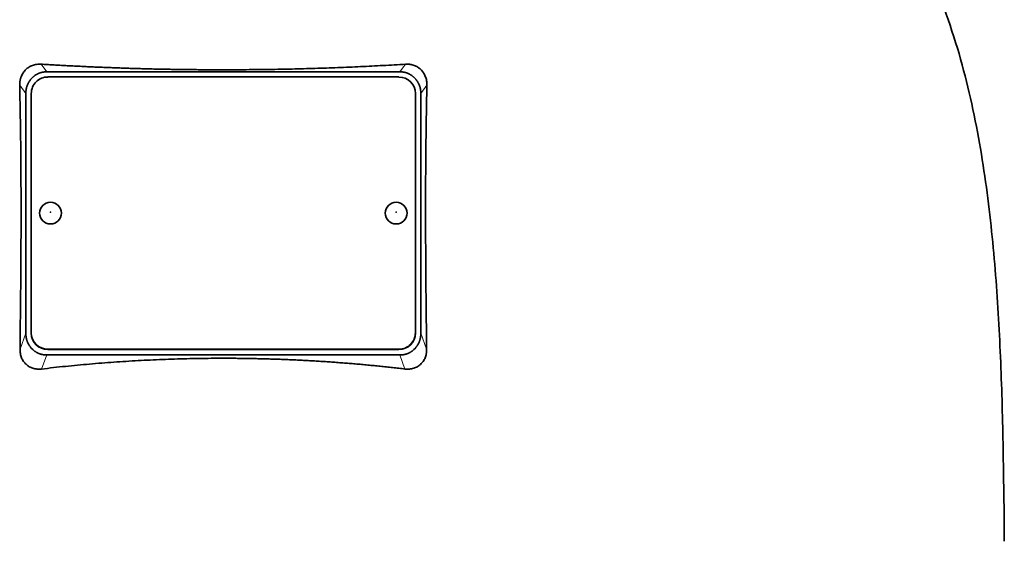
# Model space of a CAD drawing. Header units: millimetres. Extents: x 441 to 1325, y -1714 to 1591.
# Tile 28 of 29: x 1055 to 1234, y 863 to 958. Entities that reach past the tile are written whole.
import ezdxf

# ---------------------------------------------------------------- set-up
doc = ezdxf.new("R2010")
doc.units = ezdxf.units.MM
doc.layers.add('VSI344-454_TESTA', color=7, linetype='Continuous')

# ---------------------------------------------------------------- blocks, each defined once
blk = doc.blocks.new('SE3')
at = {"layer": 'VSI344-454_TESTA', "color": 4, "linetype": 'Continuous', "lineweight": 9}
for p, q in [((1059.68, 948.14), (1058.65, 949.54)), ((1125.06, 949.54), (1124.04, 948.14)), ((1055.86, 944.17), (1054.75, 945.68)), ((1128.97, 945.68), (1127.86, 944.17)), ((1054.8, 897.59), (1055.86, 900.5)), ((1127.86, 900.5), (1128.92, 897.59)), ((1059.86, 897.57), (1059.86, 897.51)), ((1123.86, 897.51), (1123.86, 897.57)), ((1058.74, 893.97), (1059.68, 896.53)), ((1124.04, 896.53), (1124.97, 893.97))]:
    blk.add_line(p, q, dxfattribs=at)
at = {"layer": 'VSI344-454_TESTA', "color": 7, "linetype": 'Continuous', "lineweight": 35}
for p, q in [((1059.68, 948.14), (1124.04, 948.14)), ((1057.11, 947.14), (1056.86, 946.88)), ((1123.86, 947.2), (1059.86, 947.2)), ((1126.86, 946.88), (1126.6, 947.14)), ((1055.86, 944.17), (1055.86, 900.5)), ((1056.86, 944.22), (1056.86, 900.55)), ((1126.86, 900.55), (1126.86, 944.22)), ((1127.86, 944.17), (1127.86, 900.5)), ((1056.86, 900.49), (1056.86, 900.55)), ((1126.86, 900.55), (1126.86, 900.49)), ((1056.86, 897.79), (1057.13, 897.51)), ((1059.86, 897.57), (1123.86, 897.57)), ((1059.86, 897.51), (1123.86, 897.51)), ((1126.58, 897.51), (1126.86, 897.79)), ((1059.68, 896.53), (1124.04, 896.53))]:
    blk.add_line(p, q, dxfattribs=at)
for centre, major_axis, start_param, end_param in [((1059.86, 944.22), (3, 0), 1.570796, 3.141593), ((1123.86, 944.22), (3, 0), 0, 1.570796), ((1059.86, 900.55), (-3, 0), 0, 1.570796), ((1059.86, 900.49), (3, 0), 3.141593, 4.712389), ((1123.86, 900.55), (-3, 0), 1.570796, 3.141593), ((1123.86, 900.49), (3, 0), 4.712389, 6.283185)]:
    blk.add_ellipse(centre, major_axis=major_axis, ratio=0.992546, start_param=start_param, end_param=end_param, dxfattribs=at)
for centre in [(1060.36, 922.39), (1123.36, 922.39)]:
    blk.add_ellipse(centre, major_axis=(2, 0), ratio=0.992546, dxfattribs=at)
at = {"layer": 'VSI344-454_TESTA', "color": 4, "linetype": 'Continuous', "lineweight": 9}
for centre in [(1060.36, 922.57), (1123.36, 922.57)]:
    blk.add_ellipse(centre, major_axis=(-0.0635, 0), ratio=0.992546, dxfattribs=at)
at = {"layer": 'VSI344-454_TESTA', "color": 7, "linetype": 'Continuous', "lineweight": 35}
for points, knots in [([(1207.12, 998.98), (1208.58, 994.12), (1212.54, 984.27), (1219.8, 969.12), (1225.98, 952.76), (1229.73, 936.23), (1231.95, 920.09), (1233.2, 904.12), (1233.87, 888.24), (1234.07, 874.47), (1234.21, 865.92), (1234.21, 862.56)], [0, 0, 0, 0, 0.117079, 0.240569, 0.360617, 0.476421, 0.590288, 0.703407, 0.816259, 0.929029, 1, 1, 1, 1]), ([(1054.75, 945.68), (1054.74, 945.75), (1054.74, 945.89), (1054.75, 946.11), (1054.77, 946.32), (1054.8, 946.53), (1054.85, 946.73), (1054.9, 946.93), (1054.96, 947.12), (1055.1, 947.49), (1055.36, 947.99), (1055.84, 948.57), (1056.32, 948.94), (1056.74, 949.18), (1057.08, 949.32), (1057.45, 949.44), (1057.84, 949.51), (1058.24, 949.55), (1058.51, 949.54), (1058.65, 949.54)], [0, 0, 0, 0, 0.035549, 0.070458, 0.104811, 0.138697, 0.172208, 0.205437, 0.238483, 0.271444, 0.392179, 0.509734, 0.62349, 0.681765, 0.74041, 0.802087, 0.865142, 0.932062, 1, 1, 1, 1]), ([(1058.65, 949.54), (1059, 949.51), (1059.7, 949.47), (1060.76, 949.41), (1061.81, 949.35), (1062.87, 949.29), (1063.93, 949.23), (1064.99, 949.18), (1066.05, 949.13), (1067.12, 949.08), (1068.18, 949.03), (1069.25, 948.98), (1070.32, 948.94), (1071.39, 948.9), (1072.46, 948.86), (1073.53, 948.82), (1074.61, 948.78), (1075.68, 948.75), (1076.76, 948.72), (1077.83, 948.69), (1078.91, 948.66), (1079.99, 948.64), (1081.07, 948.62), (1082.14, 948.6), (1083.22, 948.58), (1084.3, 948.56), (1085.38, 948.55), (1086.46, 948.54), (1087.54, 948.53), (1088.62, 948.52), (1089.7, 948.52), (1090.78, 948.51), (1092.2, 948.51), (1093.95, 948.51), (1096.04, 948.53), (1098.13, 948.55), (1100.22, 948.57), (1102.31, 948.61), (1104.4, 948.65), (1106.49, 948.71), (1108.57, 948.77), (1110.65, 948.83), (1112.73, 948.91), (1114.8, 948.99), (1116.87, 949.09), (1118.93, 949.19), (1120.98, 949.29), (1123.03, 949.41), (1124.39, 949.49), (1125.06, 949.54)], [0, 0, 0, 0, 0.016211, 0.032418, 0.048618, 0.064813, 0.081003, 0.097187, 0.113366, 0.129539, 0.145707, 0.161869, 0.178026, 0.194178, 0.210323, 0.226464, 0.242598, 0.258728, 0.274851, 0.29097, 0.307082, 0.323189, 0.339291, 0.355387, 0.371478, 0.387563, 0.403642, 0.419716, 0.435784, 0.451847, 0.467904, 0.483956, 0.500002, 0.531096, 0.562211, 0.593346, 0.624503, 0.65568, 0.686878, 0.718097, 0.749337, 0.780598, 0.811879, 0.843181, 0.874504, 0.905847, 0.937211, 0.968595, 1, 1, 1, 1]), ([(1125.06, 949.54), (1125.13, 949.54), (1125.27, 949.55), (1125.48, 949.54), (1125.68, 949.53), (1125.95, 949.5), (1126.27, 949.44), (1126.63, 949.32), (1126.97, 949.18), (1127.4, 948.94), (1127.88, 948.57), (1128.36, 947.99), (1128.65, 947.43), (1128.82, 946.93), (1128.92, 946.52), (1128.97, 946.11), (1128.97, 945.82), (1128.97, 945.68)], [0, 0, 0, 0, 0.03415, 0.067958, 0.101516, 0.134917, 0.197958, 0.259657, 0.318285, 0.37658, 0.490339, 0.607904, 0.728718, 0.794673, 0.861368, 0.929571, 1, 1, 1, 1]), ([(1054.8, 897.59), (1054.81, 898.29), (1054.82, 899.66), (1054.85, 901.71), (1054.87, 903.73), (1054.89, 905.71), (1054.92, 908.31), (1054.95, 911.48), (1054.97, 915.2), (1054.99, 918.79), (1054.99, 922), (1054.99, 924.85), (1054.98, 927.39), (1054.97, 929.87), (1054.95, 932.29), (1054.93, 934.66), (1054.9, 936.98), (1054.87, 939.23), (1054.83, 941.44), (1054.79, 943.58), (1054.76, 944.99), (1054.75, 945.68)], [0, 0, 0, 0, 0.042884, 0.085115, 0.126688, 0.167598, 0.207845, 0.287396, 0.364258, 0.438438, 0.509943, 0.563651, 0.616305, 0.667913, 0.718481, 0.768017, 0.816527, 0.864002, 0.910419, 0.955757, 1, 1, 1, 1]), ([(1128.97, 945.68), (1128.96, 945.31), (1128.95, 944.58), (1128.92, 943.46), (1128.9, 942.33), (1128.88, 941.18), (1128.86, 940.02), (1128.84, 938.84), (1128.82, 937.65), (1128.81, 936.44), (1128.79, 935.21), (1128.76, 932.48), (1128.73, 928.14), (1128.72, 922.27), (1128.74, 916.27), (1128.77, 911.28), (1128.81, 907.18), (1128.84, 904.07), (1128.88, 900.86), (1128.91, 898.69), (1128.92, 897.59)], [0, 0, 0, 0, 0.02336, 0.047015, 0.070963, 0.095203, 0.119731, 0.144544, 0.169639, 0.195013, 0.220662, 0.246585, 0.366346, 0.49242, 0.612327, 0.739264, 0.80163, 0.865878, 0.932007, 1, 1, 1, 1]), ([(1058.74, 893.97), (1058.67, 893.96), (1058.54, 893.94), (1058.33, 893.94), (1058.12, 893.94), (1057.86, 893.95), (1057.53, 894), (1057.04, 894.12), (1056.47, 894.37), (1055.88, 894.8), (1055.41, 895.36), (1055.11, 895.9), (1054.95, 896.39), (1054.86, 896.77), (1054.8, 897.18), (1054.8, 897.45), (1054.8, 897.59)], [0, 0, 0, 0, 0.034295, 0.068252, 0.101955, 0.13549, 0.200043, 0.26353, 0.385465, 0.503768, 0.621447, 0.741636, 0.803924, 0.867307, 0.933144, 1, 1, 1, 1]), ([(1128.92, 897.59), (1128.92, 897.52), (1128.92, 897.38), (1128.91, 897.18), (1128.89, 896.97), (1128.84, 896.71), (1128.77, 896.39), (1128.64, 896.02), (1128.49, 895.68), (1128.23, 895.26), (1127.83, 894.8), (1127.24, 894.37), (1126.68, 894.12), (1126.18, 894), (1125.79, 893.94), (1125.39, 893.93), (1125.11, 893.95), (1124.97, 893.97)], [0, 0, 0, 0, 0.033557, 0.066787, 0.099773, 0.132599, 0.195864, 0.258046, 0.318335, 0.378144, 0.495718, 0.614111, 0.73627, 0.799835, 0.864479, 0.931713, 1, 1, 1, 1]), ([(1124.97, 893.97), (1124.6, 894.01), (1123.85, 894.1), (1122.72, 894.23), (1121.59, 894.35), (1120.46, 894.47), (1119.33, 894.58), (1118.19, 894.69), (1117.06, 894.8), (1115.92, 894.9), (1114.78, 894.99), (1113.64, 895.08), (1112.5, 895.17), (1111.36, 895.25), (1110.22, 895.33), (1109.07, 895.4), (1107.93, 895.47), (1106.78, 895.53), (1105.64, 895.59), (1104.49, 895.64), (1103.34, 895.69), (1102.2, 895.74), (1101.05, 895.78), (1099.9, 895.81), (1098.75, 895.84), (1097.6, 895.87), (1096.45, 895.89), (1095.31, 895.9), (1094.16, 895.92), (1093.01, 895.92), (1091.5, 895.93), (1089.64, 895.92), (1087.41, 895.89), (1085.19, 895.85), (1082.97, 895.79), (1080.75, 895.71), (1078.54, 895.61), (1076.32, 895.5), (1074.11, 895.37), (1071.9, 895.22), (1069.69, 895.06), (1067.49, 894.87), (1065.29, 894.67), (1063.1, 894.46), (1060.92, 894.22), (1059.47, 894.05), (1058.74, 893.97)], [0, 0, 0, 0, 0.017368, 0.034723, 0.052068, 0.069401, 0.086724, 0.104036, 0.121338, 0.13863, 0.155913, 0.173186, 0.19045, 0.207705, 0.224952, 0.242191, 0.259422, 0.276645, 0.293862, 0.311071, 0.328273, 0.34547, 0.36266, 0.379845, 0.397024, 0.414198, 0.431367, 0.448532, 0.465693, 0.48285, 0.500003, 0.533168, 0.566348, 0.599545, 0.63276, 0.665997, 0.699257, 0.732542, 0.765855, 0.799198, 0.832572, 0.865981, 0.899426, 0.93291, 0.966434, 1, 1, 1, 1])]:
    blk.add_open_spline(points, degree=3, knots=knots, dxfattribs=at)
for points in [[(1059.68, 948.14), (1058.17, 948.14), (1057.11, 947.14)], [(1126.6, 947.14), (1125.55, 948.14), (1124.04, 948.14)], [(1056.86, 946.88), (1055.86, 945.75), (1055.86, 944.17)], [(1127.86, 944.17), (1127.86, 945.75), (1126.86, 946.88)], [(1055.86, 900.5), (1055.86, 898.92), (1056.86, 897.79)], [(1126.86, 897.79), (1127.86, 898.92), (1127.86, 900.5)], [(1057.13, 897.51), (1058.18, 896.53), (1059.68, 896.53)], [(1124.04, 896.53), (1125.54, 896.53), (1126.58, 897.51)]]:
    blk.add_open_spline(points, degree=2, dxfattribs=at)

msp = doc.modelspace()

# ---------------------------------------------------------------- block references
msp.add_blockref('SE3', (0, 0))

doc.saveas('drawing.dxf')
